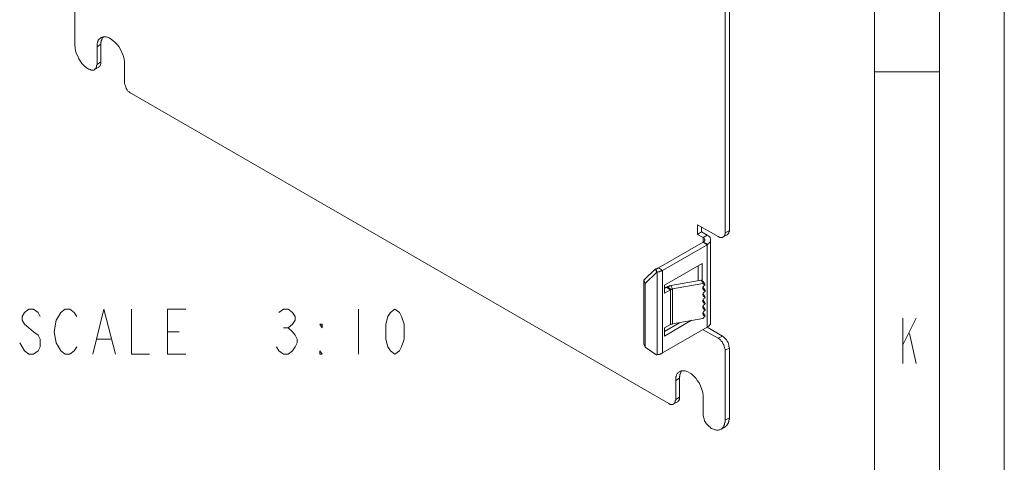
# Model space of a CAD drawing. Header units: millimetres. Extents: x 0 to 839, y 1 to 594.
# Tile 20 of 27: x 763 to 839, y 118 to 152. Entities that reach past the tile are written whole.
import ezdxf

# ---------------------------------------------------------------- set-up
doc = ezdxf.new("R2010")
doc.units = ezdxf.units.MM
doc.header["$MEASUREMENT"] = 0
doc.layers.get('0').update_dxf_attribs({"linetype": 'CONTINUOUS'})

msp = doc.modelspace()

# ---------------------------------------------------------------- linework, layer by layer
at = {"color": 0, "linetype": 'Continuous', "lineweight": 15, "true_color": 0x000007}
for points in [[(839.025, 1.452), (839.025, 594.132), (839.025, 594.132)], [(829.059, 11.418), (829.059, 584.133), (829.059, 584.133)], [(817.905, 135.894), (817.905, 217.536), (817.905, 217.536)], [(769.692, 150.546), (769.692, 150.546), (769.659, 150.513), (769.659, 150.48), (769.659, 150.447), (769.659, 150.414), (769.659, 150.381), (769.626, 150.348), (769.626, 150.315), (769.626, 150.282), (769.626, 150.249), (769.626, 150.216)], [(769.791, 150.777), (769.791, 150.744), (769.758, 150.744), (769.758, 150.711), (769.758, 150.678), (769.725, 150.678), (769.725, 150.645), (769.725, 150.612), (769.692, 150.612), (769.692, 150.579), (769.692, 150.546)], [(769.626, 148.863), (769.626, 150.216), (769.626, 150.216)], [(769.461, 148.467), (769.131, 148.269), (769.131, 148.269)], [(769.626, 148.863), (769.626, 148.83), (769.626, 148.797), (769.626, 148.731), (769.626, 148.731), (769.626, 148.698), (769.593, 148.665), (769.593, 148.599), (769.56, 148.566), (769.527, 148.533), (769.494, 148.5), (769.461, 148.467)], [(834.042, 148.104), (829.059, 148.104), (829.059, 148.104)], [(815.76, 135.795), (815.76, 136.158), (815.76, 136.158)], [(815.76, 135.795), (815.463, 135.597), (815.463, 135.597)], [(816.189, 135.531), (815.76, 135.795), (815.76, 135.795)], [(816.453, 135.168), (816.453, 135.201), (816.453, 135.234), (816.453, 135.267), (816.42, 135.3), (816.42, 135.366), (816.387, 135.399), (816.354, 135.432), (816.321, 135.465), (816.288, 135.498), (816.255, 135.531), (816.189, 135.531)], [(817.74, 135.564), (817.41, 135.399), (817.41, 135.399)], [(817.905, 135.894), (817.905, 135.861), (817.905, 135.828), (817.872, 135.795), (817.872, 135.795), (817.872, 135.762), (817.872, 135.729), (817.839, 135.696), (817.839, 135.663), (817.806, 135.63), (817.773, 135.597), (817.74, 135.564)], [(816.189, 134.805), (812.757, 132.825), (812.757, 132.825)], [(816.189, 134.805), (816.222, 134.805), (816.222, 134.805), (816.222, 134.838), (816.222, 134.838), (816.222, 134.838), (816.255, 134.838), (816.255, 134.838), (816.255, 134.838), (816.255, 134.838), (816.255, 134.838)], [(816.255, 134.838), (816.288, 134.871), (816.321, 134.904), (816.354, 134.937), (816.354, 134.937), (816.387, 134.97), (816.387, 135.003), (816.42, 135.036), (816.453, 135.069), (816.453, 135.102), (816.453, 135.135), (816.453, 135.168)], [(816.453, 128.832), (816.453, 135.168), (816.453, 135.168)], [(812.922, 131.703), (815.826, 133.353), (815.826, 133.353)], [(815.826, 132.033), (815.826, 133.353), (815.826, 133.353)], [(811.437, 131.835), (812.328, 132.693), (812.328, 132.693)], [(812.196, 132.924), (812.328, 132.693), (812.328, 132.693)], [(812.361, 132.693), (812.328, 132.693), (812.328, 132.693)], [(812.361, 132.693), (812.394, 132.693), (812.427, 132.726), (812.493, 132.726), (812.493, 132.726), (812.526, 132.726), (812.592, 132.759), (812.625, 132.759), (812.658, 132.759), (812.691, 132.792), (812.724, 132.825), (812.757, 132.825)], [(811.338, 132.066), (811.437, 131.835), (811.437, 131.835)], [(811.437, 131.835), (811.437, 126.918), (811.437, 126.918)], [(812.922, 131.076), (812.922, 131.703), (812.922, 131.703)], [(815.859, 131.835), (813.549, 131.406), (813.549, 131.406)], [(815.859, 131.835), (815.727, 132.066), (815.727, 132.066)], [(816.057, 131.703), (815.859, 131.835), (815.859, 131.835)], [(816.024, 131.769), (815.892, 131.967), (815.892, 131.967)], [(815.925, 131.604), (815.925, 131.604), (815.925, 131.637), (815.925, 131.637), (815.958, 131.637), (815.958, 131.637), (815.958, 131.67), (815.958, 131.67), (815.991, 131.67), (815.991, 131.67), (815.991, 131.703)], [(813.384, 131.34), (812.922, 131.076), (812.922, 131.076)], [(813.417, 131.373), (813.417, 131.373), (813.417, 131.373), (813.417, 131.373), (813.417, 131.373), (813.384, 131.373), (813.384, 131.373), (813.384, 131.34), (813.384, 131.34), (813.384, 131.34), (813.384, 131.34)], [(813.549, 131.406), (813.549, 131.406), (813.516, 131.406), (813.516, 131.406), (813.516, 131.406), (813.483, 131.406), (813.483, 131.406), (813.483, 131.373), (813.45, 131.373), (813.45, 131.373), (813.417, 131.373)], [(815.892, 131.373), (815.892, 131.373), (815.892, 131.406), (815.859, 131.406), (815.859, 131.439), (815.859, 131.472), (815.859, 131.505), (815.892, 131.538), (815.892, 131.538), (815.892, 131.571), (815.892, 131.571), (815.925, 131.604)], [(815.892, 130.878), (815.892, 130.878), (815.892, 130.911), (815.859, 130.944), (815.859, 130.944), (815.859, 130.977), (815.859, 131.01), (815.892, 131.043), (815.892, 131.043), (815.892, 131.076), (815.892, 131.109), (815.925, 131.109)], [(816.057, 131.274), (815.892, 131.505), (815.892, 131.505)], [(816.057, 131.274), (816.024, 131.274), (815.991, 131.274), (815.991, 131.274), (815.958, 131.307), (815.958, 131.307), (815.925, 131.307), (815.925, 131.34), (815.925, 131.34), (815.892, 131.34), (815.892, 131.373)], [(816.057, 130.779), (815.892, 131.043), (815.892, 131.043)], [(816.057, 130.779), (816.024, 130.779), (815.991, 130.779), (815.991, 130.812), (815.958, 130.812), (815.958, 130.812), (815.925, 130.812), (815.925, 130.845), (815.925, 130.845), (815.892, 130.878), (815.892, 130.878)], [(815.925, 131.109), (815.925, 131.142), (815.925, 131.142), (815.958, 131.142), (815.958, 131.175), (815.958, 131.175), (815.991, 131.175), (815.991, 131.208), (816.024, 131.208), (816.024, 131.208), (816.057, 131.241)], [(816.057, 131.241), (816.057, 131.274), (816.057, 131.274)], [(815.892, 130.383), (815.892, 130.383), (815.892, 130.416), (815.859, 130.449), (815.859, 130.482), (815.859, 130.482), (815.859, 130.515), (815.892, 130.548), (815.892, 130.581), (815.892, 130.581), (815.892, 130.614), (815.925, 130.614)], [(815.892, 129.888), (815.892, 129.921), (815.892, 129.921), (815.859, 129.954), (815.859, 129.987), (815.859, 130.02), (815.859, 130.02), (815.892, 130.053), (815.892, 130.086), (815.892, 130.086), (815.892, 130.119), (815.925, 130.152)], [(816.057, 130.284), (815.892, 130.548), (815.892, 130.548)], [(816.057, 130.284), (816.024, 130.284), (815.991, 130.317), (815.991, 130.317), (815.958, 130.317), (815.958, 130.317), (815.925, 130.35), (815.925, 130.35), (815.925, 130.35), (815.892, 130.383), (815.892, 130.383)], [(815.925, 130.614), (815.925, 130.647), (815.925, 130.647), (815.958, 130.68), (815.958, 130.68), (815.958, 130.68), (815.991, 130.713), (815.991, 130.713), (816.024, 130.713), (816.024, 130.746), (816.057, 130.746)], [(815.925, 130.152), (815.925, 130.152), (815.925, 130.152), (815.958, 130.185), (815.958, 130.185), (815.958, 130.218), (815.991, 130.218), (815.991, 130.218), (816.024, 130.218), (816.024, 130.251), (816.057, 130.251)], [(816.057, 130.746), (816.057, 130.779), (816.057, 130.779)], [(816.057, 130.251), (816.057, 130.284), (816.057, 130.284)], [(815.859, 129.492), (815.859, 129.525), (815.859, 129.525), (815.859, 129.558), (815.892, 129.558), (815.892, 129.591), (815.892, 129.591), (815.892, 129.624), (815.892, 129.624), (815.892, 129.624), (815.925, 129.657)], [(815.892, 129.426), (815.892, 129.426), (815.892, 129.426), (815.892, 129.426), (815.892, 129.459), (815.892, 129.459), (815.859, 129.459), (815.859, 129.492), (815.859, 129.492), (815.859, 129.492), (815.859, 129.492)], [(816.057, 129.789), (815.892, 130.053), (815.892, 130.053)], [(816.057, 129.789), (816.024, 129.822), (815.991, 129.822), (815.991, 129.822), (815.958, 129.822), (815.958, 129.855), (815.925, 129.855), (815.925, 129.855), (815.925, 129.888), (815.892, 129.888), (815.892, 129.888)], [(816.057, 129.327), (815.892, 129.558), (815.892, 129.558)], [(816.057, 129.327), (816.024, 129.327), (815.991, 129.327), (815.991, 129.327), (815.958, 129.327), (815.958, 129.36), (815.925, 129.36), (815.925, 129.36), (815.925, 129.393), (815.892, 129.393), (815.892, 129.426)], [(815.925, 129.657), (815.925, 129.657), (815.925, 129.69), (815.958, 129.69), (815.958, 129.69), (815.958, 129.723), (815.991, 129.723), (815.991, 129.723), (816.024, 129.756), (816.024, 129.756), (816.057, 129.756)], [(816.057, 129.756), (816.057, 129.789), (816.057, 129.789)], [(815.001, 128.997), (812.922, 127.776), (812.922, 127.776)], [(813.384, 128.667), (812.922, 128.403), (812.922, 128.403)], [(813.549, 128.733), (813.549, 128.733), (813.516, 128.7), (813.516, 128.7), (813.516, 128.7), (813.483, 128.7), (813.483, 128.7), (813.483, 128.7), (813.45, 128.7), (813.45, 128.7), (813.417, 128.7)], [(813.549, 128.733), (815.859, 129.129), (815.859, 129.129)], [(815.859, 129.129), (816.057, 129.327), (816.057, 129.327)], [(816.255, 128.502), (816.288, 128.535), (816.321, 128.535), (816.354, 128.568), (816.354, 128.568), (816.387, 128.601), (816.387, 128.634), (816.42, 128.667), (816.453, 128.7), (816.453, 128.733), (816.453, 128.799), (816.453, 128.832)], [(812.757, 126.489), (816.189, 128.469), (816.189, 128.469)], [(812.922, 128.403), (812.922, 127.776), (812.922, 127.776)], [(816.189, 128.469), (816.222, 128.469), (816.222, 128.469), (816.222, 128.469), (816.222, 128.469), (816.222, 128.469), (816.255, 128.469), (816.255, 128.469), (816.255, 128.502), (816.255, 128.502), (816.255, 128.502)], [(816.189, 128.469), (817.377, 127.776), (817.377, 127.776)], [(811.338, 127.182), (811.437, 126.918), (811.437, 126.918)], [(817.377, 127.776), (817.443, 127.71), (817.542, 127.644), (817.608, 127.578), (817.674, 127.479), (817.74, 127.38), (817.806, 127.281), (817.839, 127.182), (817.872, 127.083), (817.872, 126.984), (817.905, 126.852)], [(812.328, 126.324), (811.437, 126.918), (811.437, 126.918)], [(812.328, 126.324), (812.361, 126.357), (812.361, 126.357)], [(812.526, 126.357), (812.526, 126.39), (812.559, 126.39), (812.592, 126.39), (812.625, 126.423), (812.658, 126.423), (812.658, 126.423), (812.691, 126.423), (812.724, 126.456), (812.757, 126.456), (812.757, 126.489)], [(817.905, 121.506), (817.905, 126.852), (817.905, 126.852)], [(814.143, 124.905), (814.143, 124.872), (814.11, 124.839), (814.11, 124.806), (814.11, 124.806), (814.11, 124.74), (814.11, 124.707), (814.077, 124.674), (814.077, 124.641), (814.077, 124.608), (814.077, 124.575), (814.077, 124.542)], [(814.242, 125.103), (814.242, 125.103), (814.209, 125.07), (814.209, 125.037), (814.209, 125.037), (814.176, 125.004), (814.176, 124.971), (814.176, 124.971), (814.143, 124.938), (814.143, 124.905), (814.143, 124.905)], [(814.077, 123.09), (814.077, 124.542), (814.077, 124.542)], [(813.912, 122.727), (813.615, 122.562), (813.615, 122.562)], [(814.077, 123.09), (814.077, 123.057), (814.077, 122.991), (814.077, 122.958), (814.077, 122.958), (814.077, 122.925), (814.044, 122.892), (814.044, 122.859), (814.011, 122.826), (813.978, 122.793), (813.978, 122.76), (813.945, 122.727)], [(817.575, 120.813), (817.608, 120.813), (817.641, 120.846), (817.674, 120.879), (817.674, 120.879), (817.707, 120.912), (817.74, 120.945), (817.773, 120.978), (817.773, 121.011), (817.806, 121.077), (817.839, 121.11), (817.839, 121.143)], [(817.839, 121.143), (817.839, 121.143), (817.839, 121.176), (817.872, 121.209), (817.872, 121.242), (817.872, 121.275), (817.872, 121.308), (817.872, 121.341), (817.905, 121.374), (817.905, 121.407), (817.905, 121.44), (817.905, 121.506)], [(817.575, 120.813), (817.278, 120.615), (817.278, 120.615)]]:
    msp.add_lwpolyline(points, dxfattribs=at)
at = {"color": 0, "linetype": 'Continuous', "lineweight": 5, "true_color": 0x000007}
for points in [[(834.042, 6.435), (834.042, 589.149), (834.042, 589.149)], [(769.329, 150.018), (769.626, 150.216), (769.626, 150.216)], [(769.626, 148.863), (769.329, 148.665), (769.329, 148.665)], [(816.189, 135.531), (815.892, 135.366), (815.892, 135.366)], [(817.905, 135.894), (817.575, 135.729), (817.575, 135.729)], [(815.892, 135.003), (815.892, 135.366), (815.892, 135.366)], [(816.189, 134.805), (815.892, 135.003), (815.892, 135.003)], [(816.255, 134.838), (815.925, 135.003), (815.925, 135.003)], [(816.189, 128.469), (816.189, 134.805), (816.189, 134.805)], [(812.361, 132.693), (812.262, 132.957), (812.262, 132.957)], [(812.361, 126.357), (812.361, 132.693), (812.361, 132.693)], [(812.757, 132.825), (812.46, 133.023), (812.46, 133.023)], [(812.757, 126.489), (812.757, 132.825), (812.757, 132.825)], [(813.549, 131.406), (813.417, 131.67), (813.417, 131.67)], [(813.384, 131.34), (813.054, 131.538), (813.054, 131.538)], [(813.417, 131.373), (813.186, 131.571), (813.186, 131.571)], [(813.384, 131.34), (813.384, 128.667), (813.384, 128.667)], [(813.549, 131.406), (813.549, 128.733), (813.549, 128.733)], [(764.973, 129.294), (764.808, 129.591), (764.445, 129.855), (764.082, 129.855), (763.752, 129.591), (763.587, 129.294), (763.587, 128.997), (763.752, 128.7), (764.082, 128.403), (764.445, 128.106), (764.808, 127.842), (764.973, 127.545), (764.973, 126.951), (764.808, 126.654), (764.445, 126.39), (764.082, 126.39), (763.752, 126.654), (763.587, 126.951), (763.389, 127.248)], [(767.778, 126.951), (767.58, 126.654), (767.25, 126.39), (766.887, 126.39), (766.557, 126.654), (766.359, 126.951), (766.194, 127.248), (766.029, 128.106), (766.194, 128.997), (766.359, 129.294), (766.557, 129.591), (766.887, 129.855), (767.25, 129.855), (767.58, 129.591), (767.778, 129.294)], [(768.999, 126.39), (769.857, 129.855), (770.748, 126.39)], [(771.969, 129.855), (771.969, 126.39), (773.355, 126.39)], [(776.16, 126.39), (774.741, 126.39), (774.741, 129.855), (776.16, 129.855)], [(783.288, 129.591), (783.651, 129.855), (784.014, 129.855), (784.344, 129.591), (784.542, 129.294), (784.542, 128.997), (784.344, 128.7), (784.014, 128.403), (784.344, 128.106), (784.542, 127.842), (784.707, 127.545), (784.707, 127.248), (784.542, 126.951), (784.344, 126.654), (784.014, 126.39), (783.651, 126.39), (783.288, 126.654), (783.123, 126.951)], [(789.426, 129.855), (789.426, 126.39), (789.426, 126.39)], [(831.237, 129.162), (831.237, 125.664), (831.237, 125.664)], [(831.237, 127.116), (832.26, 129.162), (832.26, 129.162)], [(774.741, 128.106), (775.632, 128.106), (775.632, 128.106)], [(783.651, 128.403), (784.014, 128.403), (784.014, 128.403)], [(831.732, 127.974), (832.26, 125.664), (832.26, 125.664)], [(769.329, 127.545), (770.385, 127.545), (770.385, 127.545)], [(817.377, 127.776), (817.047, 127.611), (817.047, 127.611)], [(817.905, 126.852), (817.575, 126.687), (817.575, 126.687)], [(813.78, 124.377), (814.077, 124.542), (814.077, 124.542)], [(814.077, 123.09), (813.78, 122.892), (813.78, 122.892)], [(817.575, 121.308), (817.905, 121.506), (817.905, 121.506)]]:
    msp.add_lwpolyline(points, dxfattribs=at)
at = {"color": 0, "linetype": 'Continuous', "lineweight": 9, "true_color": 0x000007}
for points in [[(817.575, 135.729), (817.575, 217.371), (817.575, 217.371)], [(767.613, 155.265), (767.613, 150.15), (767.613, 150.15)], [(769.626, 150.711), (769.626, 150.711), (769.593, 150.678), (769.527, 150.645), (769.527, 150.645), (769.494, 150.612), (769.461, 150.579), (769.428, 150.546), (769.428, 150.48), (769.395, 150.447), (769.395, 150.414), (769.362, 150.381)], [(770.055, 150.777), (770.022, 150.777), (769.989, 150.777), (769.923, 150.777), (769.923, 150.777), (769.89, 150.777), (769.824, 150.777), (769.791, 150.777), (769.758, 150.744), (769.692, 150.744), (769.659, 150.744), (769.626, 150.711)], [(771.441, 148.797), (771.441, 148.863), (771.408, 149.094), (771.342, 149.358), (771.243, 149.589), (771.144, 149.82), (771.012, 150.051), (770.913, 150.183), (770.715, 150.348), (770.55, 150.513), (770.451, 150.579), (770.253, 150.711), (770.055, 150.777)], [(767.613, 150.15), (767.613, 150.15), (767.646, 149.919), (767.679, 149.721), (767.745, 149.49), (767.844, 149.292), (767.943, 149.094), (768.042, 148.929), (768.174, 148.731), (768.339, 148.566), (768.504, 148.434), (768.669, 148.302)], [(769.362, 150.381), (769.362, 150.348), (769.362, 150.315), (769.329, 150.282), (769.329, 150.282), (769.329, 150.249), (769.329, 150.216), (769.329, 150.15), (769.329, 150.117), (769.329, 150.084), (769.329, 150.051), (769.329, 150.018)], [(769.329, 148.665), (769.329, 150.018), (769.329, 150.018)], [(768.669, 148.302), (768.735, 148.302), (768.768, 148.269), (768.801, 148.269), (768.801, 148.269), (768.867, 148.236), (768.9, 148.236), (768.933, 148.236), (768.999, 148.236), (769.032, 148.236), (769.098, 148.236), (769.131, 148.269)], [(769.131, 148.269), (769.131, 148.269), (769.164, 148.302), (769.164, 148.302), (769.197, 148.335), (769.23, 148.335), (769.23, 148.368), (769.23, 148.401), (769.263, 148.401), (769.263, 148.434), (769.263, 148.467), (769.296, 148.467)], [(769.296, 148.467), (769.296, 148.5), (769.296, 148.5), (769.296, 148.533), (769.296, 148.566), (769.296, 148.566), (769.296, 148.599), (769.329, 148.632), (769.329, 148.632), (769.329, 148.665), (769.329, 148.665)], [(771.441, 147.345), (771.441, 148.797), (771.441, 148.797)], [(771.441, 147.345), (771.441, 147.213), (771.474, 147.114), (771.507, 147.015), (771.54, 146.916), (771.573, 146.817), (771.639, 146.718), (771.705, 146.619), (771.804, 146.553), (771.87, 146.487), (771.969, 146.421)], [(771.969, 146.421), (813.252, 122.595), (813.252, 122.595)], [(815.463, 135.597), (815.463, 136.323), (815.463, 136.323)], [(815.463, 136.323), (817.047, 135.432), (817.047, 135.432)], [(815.892, 135.366), (815.463, 135.597), (815.463, 135.597)], [(817.047, 135.432), (817.08, 135.399), (817.113, 135.399), (817.146, 135.366), (817.146, 135.366), (817.179, 135.366), (817.245, 135.366), (817.278, 135.366), (817.311, 135.366), (817.344, 135.366), (817.377, 135.366), (817.41, 135.399)], [(817.41, 135.399), (817.41, 135.399), (817.443, 135.399), (817.476, 135.432), (817.476, 135.432), (817.509, 135.465), (817.509, 135.465), (817.542, 135.498), (817.542, 135.531), (817.542, 135.531), (817.542, 135.564), (817.575, 135.597)], [(817.575, 135.597), (817.575, 135.597), (817.575, 135.63), (817.575, 135.63), (817.575, 135.663), (817.575, 135.663), (817.575, 135.663), (817.575, 135.696), (817.575, 135.696), (817.575, 135.729), (817.575, 135.729)], [(815.892, 135.003), (812.46, 133.023), (812.46, 133.023)], [(816.024, 135.168), (816.024, 135.168), (816.024, 135.201), (815.991, 135.234), (815.991, 135.234), (815.991, 135.267), (815.958, 135.3), (815.958, 135.3), (815.925, 135.333), (815.925, 135.333), (815.892, 135.333), (815.892, 135.366)], [(815.892, 135.003), (815.892, 135.003), (815.892, 135.003), (815.892, 135.003), (815.892, 135.003), (815.892, 135.003), (815.892, 135.003), (815.892, 135.003), (815.892, 135.003), (815.925, 135.003), (815.925, 135.003), (815.925, 135.003)], [(815.925, 135.003), (815.925, 135.036), (815.925, 135.036), (815.958, 135.036), (815.958, 135.036), (815.958, 135.069), (815.991, 135.069), (815.991, 135.102), (815.991, 135.102), (815.991, 135.135), (816.024, 135.135), (816.024, 135.168)], [(815.496, 132.033), (815.496, 133.188), (815.496, 133.188)], [(811.338, 132.066), (812.196, 132.924), (812.196, 132.924)], [(812.262, 132.957), (812.196, 132.924), (812.196, 132.924)], [(812.328, 132.957), (812.328, 132.957), (812.328, 132.957), (812.361, 132.957), (812.361, 132.957), (812.361, 132.957), (812.361, 132.99), (812.361, 132.99), (812.394, 132.99), (812.394, 132.99), (812.394, 132.99)], [(812.394, 132.99), (812.394, 132.99), (812.394, 132.99), (812.427, 132.99), (812.427, 132.99), (812.427, 132.99), (812.427, 132.99), (812.427, 132.99), (812.427, 133.023), (812.46, 133.023), (812.46, 133.023)], [(811.338, 132.066), (811.338, 127.182), (811.338, 127.182)], [(813.417, 131.67), (813.384, 131.637), (813.384, 131.637), (813.351, 131.637), (813.318, 131.637), (813.285, 131.637), (813.285, 131.604), (813.252, 131.604), (813.219, 131.604), (813.186, 131.604), (813.186, 131.571)], [(815.727, 132.066), (813.417, 131.67), (813.417, 131.67)], [(815.892, 131.967), (815.727, 132.066), (815.727, 132.066)], [(813.054, 131.538), (812.922, 131.439), (812.922, 131.439)], [(813.186, 131.571), (813.153, 131.571), (813.153, 131.571), (813.153, 131.571), (813.12, 131.571), (813.12, 131.571), (813.087, 131.538), (813.087, 131.538), (813.087, 131.538), (813.054, 131.538), (813.054, 131.538)], [(812.922, 128.139), (814.077, 128.799), (814.077, 128.799)], [(817.047, 127.611), (815.892, 128.271), (815.892, 128.271)], [(817.575, 126.687), (817.575, 126.786), (817.542, 126.885), (817.509, 127.017), (817.476, 127.116), (817.41, 127.215), (817.377, 127.314), (817.278, 127.38), (817.212, 127.479), (817.146, 127.545), (817.047, 127.611)], [(817.575, 121.308), (817.575, 126.687), (817.575, 126.687)], [(814.077, 125.037), (814.077, 125.037), (814.011, 125.004), (813.978, 124.971), (813.978, 124.971), (813.945, 124.938), (813.912, 124.905), (813.879, 124.872), (813.879, 124.839), (813.846, 124.806), (813.846, 124.74), (813.813, 124.707)], [(814.506, 125.103), (814.473, 125.103), (814.44, 125.103), (814.374, 125.103), (814.374, 125.103), (814.341, 125.103), (814.275, 125.103), (814.242, 125.103), (814.209, 125.103), (814.143, 125.07), (814.11, 125.07), (814.077, 125.037)], [(815.892, 123.156), (815.892, 123.189), (815.859, 123.453), (815.793, 123.684), (815.694, 123.948), (815.595, 124.179), (815.43, 124.377), (815.364, 124.509), (815.166, 124.707), (815.001, 124.872), (814.902, 124.938), (814.704, 125.037), (814.506, 125.103)], [(813.813, 124.707), (813.813, 124.707), (813.813, 124.674), (813.78, 124.641), (813.78, 124.608), (813.78, 124.575), (813.78, 124.542), (813.78, 124.509), (813.78, 124.476), (813.78, 124.443), (813.78, 124.41), (813.78, 124.377)], [(813.78, 122.892), (813.78, 124.377), (813.78, 124.377)], [(813.252, 122.595), (813.252, 122.562), (813.318, 122.562), (813.351, 122.529), (813.351, 122.529), (813.384, 122.529), (813.417, 122.529), (813.45, 122.529), (813.483, 122.529), (813.549, 122.529), (813.582, 122.529), (813.615, 122.562)], [(813.615, 122.562), (813.615, 122.562), (813.648, 122.562), (813.648, 122.595), (813.681, 122.595), (813.681, 122.628), (813.714, 122.661), (813.714, 122.661), (813.714, 122.694), (813.747, 122.727), (813.747, 122.727), (813.747, 122.76)], [(813.747, 122.76), (813.747, 122.793), (813.747, 122.793), (813.747, 122.793), (813.747, 122.826), (813.747, 122.826), (813.747, 122.826), (813.78, 122.859), (813.78, 122.859), (813.78, 122.892), (813.78, 122.892)], [(815.892, 121.803), (815.892, 123.156), (815.892, 123.156)], [(815.892, 121.803), (815.892, 121.671), (815.925, 121.539), (815.958, 121.407), (815.991, 121.275), (816.057, 121.176), (816.156, 121.044), (816.222, 120.945), (816.321, 120.846), (816.42, 120.78), (816.519, 120.681)], [(817.509, 120.945), (817.542, 120.978), (817.542, 121.011), (817.542, 121.044), (817.542, 121.077), (817.542, 121.11), (817.575, 121.143), (817.575, 121.176), (817.575, 121.209), (817.575, 121.242), (817.575, 121.275), (817.575, 121.308)], [(816.519, 120.681), (816.552, 120.681), (816.618, 120.648), (816.684, 120.615), (816.783, 120.582), (816.849, 120.582), (816.915, 120.549), (816.948, 120.549), (817.047, 120.549), (817.113, 120.582), (817.179, 120.582), (817.278, 120.615)], [(817.278, 120.615), (817.278, 120.615), (817.311, 120.648), (817.344, 120.681), (817.377, 120.714), (817.41, 120.747), (817.41, 120.78), (817.443, 120.813), (817.476, 120.846), (817.476, 120.879), (817.509, 120.912), (817.509, 120.945)]]:
    msp.add_lwpolyline(points, dxfattribs=at)
at = {"color": 0, "linetype": 'Continuous', "lineweight": 5, "true_color": 0x000007}
for points in [[(792.198, 126.39), (791.868, 126.654), (791.67, 126.951), (791.505, 127.545), (791.505, 128.7), (791.67, 129.294), (791.868, 129.591), (792.198, 129.855), (792.561, 129.591), (792.726, 129.294), (792.924, 128.7), (792.924, 127.545), (792.726, 126.951), (792.561, 126.654)], [(786.621, 128.7), (786.621, 128.403), (786.456, 128.7)], [(786.621, 126.39), (786.456, 126.39), (786.456, 126.654)]]:
    msp.add_lwpolyline(points, close=True, dxfattribs=at)
at = {"color": 0, "linetype": 'Continuous', "lineweight": 15, "true_color": 0x000007}
for points in [[(769.461, 148.467), (769.461, 148.467), (769.461, 148.467), (769.461, 148.467)], [(817.74, 135.564), (817.74, 135.564), (817.74, 135.564), (817.74, 135.564)], [(816.057, 131.703), (816.024, 131.703), (816.024, 131.703), (815.991, 131.703)], [(813.417, 128.7), (813.417, 128.667), (813.417, 128.667), (813.384, 128.667)], [(813.384, 128.667), (813.384, 128.667), (813.384, 128.667), (813.384, 128.667)], [(812.361, 126.357), (812.427, 126.357), (812.46, 126.357), (812.526, 126.357)], [(813.912, 122.727), (813.945, 122.727), (813.945, 122.727), (813.945, 122.727)]]:
    msp.add_open_spline(points, degree=3, dxfattribs=at)
at = {"color": 0, "linetype": 'Continuous', "lineweight": 9, "true_color": 0x000007}
for points in [[(816.024, 135.168), (816.024, 135.168), (816.024, 135.168), (816.024, 135.168)], [(812.262, 132.957), (812.262, 132.957), (812.295, 132.957), (812.328, 132.957)]]:
    msp.add_open_spline(points, degree=3, dxfattribs=at)

doc.saveas('drawing.dxf')
